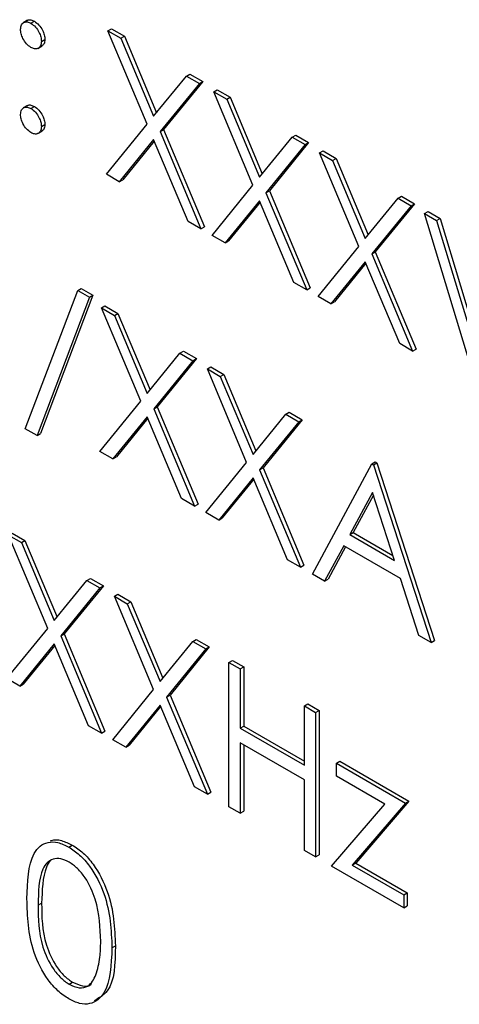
# Paper-space layout 'Blatt4' of a CAD drawing. Header units: millimetres. Extents: x 5 to 418, y 2 to 292.
# Tile 35 of 118: x 116.735 to 117.48, y 188.916 to 190.585. Entities that reach past the tile are written whole.
import ezdxf

# ---------------------------------------------------------------- set-up
doc = ezdxf.new("R2010")
doc.units = ezdxf.units.MM

psp = doc.layouts.new('Blatt4')

# ---------------------------------------------------------------- linework, layer by layer
at = {"color": 7, "linetype": 'Continuous', "lineweight": 25}
for p, q in [((116.7481, 190.5843), (116.7407, 190.58)), ((116.7539, 190.5792), (116.7597, 190.5826)), ((116.8844, 190.5666), (116.8903, 190.57)), ((116.8903, 190.57), (116.9123, 190.5574)), ((116.8844, 190.5666), (116.9064, 190.554)), ((116.9509, 190.4082), (116.8844, 190.5666)), ((116.9064, 190.554), (116.9123, 190.5574)), ((116.9064, 190.554), (116.9619, 190.4217)), ((116.9123, 190.5574), (116.9667, 190.4276)), ((116.7656, 190.5366), (116.773, 190.5409)), ((116.7715, 190.5486), (116.7774, 190.552)), ((116.9619, 190.4217), (117.0174, 190.4898)), ((117.0174, 190.4898), (117.0233, 190.4932)), ((117.0174, 190.4898), (117.0394, 190.4771)), ((117.0233, 190.4932), (117.0453, 190.4805)), ((117.0394, 190.4771), (116.9729, 190.3955)), ((117.0453, 190.4805), (116.9788, 190.3989)), ((117.0394, 190.4771), (117.0453, 190.4805)), ((117.0639, 190.463), (117.0698, 190.4664)), ((117.0639, 190.463), (117.0859, 190.4503)), ((117.1304, 190.3046), (117.0639, 190.463)), ((117.0698, 190.4664), (117.0918, 190.4537)), ((117.0859, 190.4503), (117.0918, 190.4537)), ((117.0918, 190.4537), (117.1462, 190.324)), ((116.748, 190.4398), (116.7406, 190.4356)), ((116.7539, 190.4347), (116.7597, 190.4381)), ((117.0859, 190.4503), (117.1414, 190.3181)), ((116.7715, 190.4041), (116.7774, 190.4075)), ((116.8817, 190.3232), (116.9509, 190.4082)), ((116.7655, 190.3922), (116.7729, 190.3964)), ((116.9729, 190.3955), (116.9788, 190.3989)), ((116.9729, 190.3955), (117.0421, 190.2306)), ((116.9788, 190.3989), (117.048, 190.234)), ((117.1414, 190.3181), (117.1969, 190.3862)), ((117.1969, 190.3862), (117.2028, 190.3896)), ((117.1969, 190.3862), (117.2189, 190.3735)), ((117.2028, 190.3896), (117.2248, 190.3769)), ((116.9619, 190.382), (116.9036, 190.3106)), ((116.963, 190.3795), (116.9095, 190.314)), ((117.0202, 190.2433), (116.9619, 190.382)), ((117.2189, 190.3735), (117.1524, 190.2919)), ((117.2248, 190.3769), (117.1583, 190.2953)), ((117.2189, 190.3735), (117.2248, 190.3769)), ((117.2434, 190.3594), (117.2493, 190.3628)), ((117.2434, 190.3594), (117.2654, 190.3467)), ((117.3099, 190.2009), (117.2434, 190.3594)), ((117.2493, 190.3628), (117.2713, 190.3501)), ((117.2654, 190.3467), (117.2713, 190.3501)), ((117.2654, 190.3467), (117.3209, 190.2144)), ((117.2713, 190.3501), (117.3257, 190.2204)), ((116.9036, 190.3106), (116.8817, 190.3232)), ((116.9036, 190.3106), (116.9095, 190.314)), ((117.0612, 190.2196), (117.1304, 190.3046)), ((117.1524, 190.2919), (117.1583, 190.2953)), ((117.1524, 190.2919), (117.2216, 190.127)), ((117.1583, 190.2953), (117.2275, 190.1304)), ((117.3764, 190.2826), (117.3823, 190.286)), ((117.3823, 190.286), (117.4043, 190.2733)), ((117.1414, 190.2784), (117.0831, 190.2069)), ((117.1425, 190.2759), (117.089, 190.2103)), ((117.1997, 190.1397), (117.1414, 190.2784)), ((117.3209, 190.2144), (117.3764, 190.2826)), ((117.3984, 190.2699), (117.3319, 190.1883)), ((117.4043, 190.2733), (117.3378, 190.1917)), ((117.3764, 190.2826), (117.3984, 190.2699)), ((117.3984, 190.2699), (117.4043, 190.2733)), ((117.4215, 190.2566), (117.4274, 190.26)), ((117.4215, 190.2566), (117.4419, 190.2448)), ((117.5113, 189.9598), (117.4215, 190.2566)), ((117.4274, 190.26), (117.4478, 190.2482)), ((117.0421, 190.2306), (117.0202, 190.2433)), ((117.4419, 190.2448), (117.4478, 190.2482)), ((117.4419, 190.2448), (117.5126, 190.0109)), ((117.4478, 190.2482), (117.5168, 190.0199)), ((117.0421, 190.2306), (117.048, 190.234)), ((117.0831, 190.2069), (117.0612, 190.2196)), ((117.0831, 190.2069), (117.089, 190.2103)), ((117.2407, 190.116), (117.3099, 190.2009)), ((117.3319, 190.1883), (117.3378, 190.1917)), ((117.3319, 190.1883), (117.4011, 190.0234)), ((117.3378, 190.1917), (117.407, 190.0268)), ((117.3209, 190.1748), (117.2626, 190.1033)), ((117.322, 190.1723), (117.2685, 190.1067)), ((117.3792, 190.0361), (117.3209, 190.1748)), ((117.2216, 190.127), (117.1997, 190.1397)), ((116.7443, 189.8917), (116.8331, 190.1262)), ((116.859, 190.1181), (116.7703, 189.8835)), ((116.8331, 190.1262), (116.839, 190.1296)), ((116.8331, 190.1262), (116.8531, 190.1147)), ((116.839, 190.1296), (116.859, 190.1181)), ((116.8531, 190.1147), (116.859, 190.1181)), ((117.2216, 190.127), (117.2275, 190.1304)), ((116.8531, 190.1147), (116.7644, 189.8801)), ((117.2626, 190.1033), (117.2407, 190.116)), ((117.2626, 190.1033), (117.2685, 190.1067)), ((116.8735, 190.0966), (116.8794, 190.1)), ((116.8735, 190.0966), (116.8955, 190.0839)), ((116.9401, 189.9382), (116.8735, 190.0966)), ((116.8794, 190.1), (116.9014, 190.0873)), ((116.8955, 190.0839), (116.9014, 190.0873)), ((116.9014, 190.0873), (116.9559, 189.9576)), ((116.8955, 190.0839), (116.951, 189.9517)), ((117.4011, 190.0234), (117.3792, 190.0361)), ((116.951, 189.9517), (117.0066, 190.0198)), ((117.0066, 190.0198), (117.0125, 190.0232)), ((117.0066, 190.0198), (117.0285, 190.0071)), ((117.0125, 190.0232), (117.0344, 190.0105)), ((117.4011, 190.0234), (117.407, 190.0268)), ((117.0285, 190.0071), (116.962, 189.9255)), ((117.0344, 190.0105), (116.9679, 189.9289)), ((117.0285, 190.0071), (117.0344, 190.0105)), ((117.053, 189.993), (117.0589, 189.9964)), ((117.053, 189.993), (117.075, 189.9803)), ((117.1196, 189.8345), (117.053, 189.993)), ((117.0589, 189.9964), (117.0809, 189.9837)), ((117.075, 189.9803), (117.0809, 189.9837)), ((117.075, 189.9803), (117.1305, 189.848)), ((117.0809, 189.9837), (117.1354, 189.854)), ((116.8708, 189.8532), (116.9401, 189.9382)), ((116.962, 189.9255), (116.9679, 189.9289)), ((116.962, 189.9255), (117.0313, 189.7606)), ((116.9679, 189.9289), (117.0372, 189.764)), ((117.1861, 189.9162), (117.192, 189.9196)), ((117.192, 189.9196), (117.2139, 189.9069)), ((116.951, 189.912), (116.8928, 189.8405)), ((116.9521, 189.9095), (116.8987, 189.8439)), ((117.0093, 189.7733), (116.951, 189.912)), ((117.1305, 189.848), (117.1861, 189.9162)), ((117.208, 189.9035), (117.1415, 189.8219)), ((117.2139, 189.9069), (117.1474, 189.8253)), ((117.1861, 189.9162), (117.208, 189.9035)), ((117.208, 189.9035), (117.2139, 189.9069)), ((116.7644, 189.8801), (116.7443, 189.8917)), ((116.7644, 189.8801), (116.7703, 189.8835)), ((116.8928, 189.8405), (116.8708, 189.8532)), ((116.8928, 189.8405), (116.8987, 189.8439)), ((117.0503, 189.7496), (117.1196, 189.8345)), ((117.3318, 189.8321), (117.3377, 189.8355)), ((117.3377, 189.8355), (117.3404, 189.8339)), ((117.1415, 189.8219), (117.1474, 189.8253)), ((117.1415, 189.8219), (117.2108, 189.657)), ((117.1474, 189.8253), (117.2166, 189.6604)), ((117.2312, 189.6452), (117.3318, 189.8321)), ((117.3318, 189.8321), (117.3345, 189.8305)), ((117.3345, 189.8305), (117.3404, 189.8339)), ((117.3345, 189.8305), (117.4324, 189.529)), ((117.3404, 189.8339), (117.4383, 189.5324)), ((117.1305, 189.8084), (117.0723, 189.7369)), ((117.1316, 189.8059), (117.0782, 189.7403)), ((117.1888, 189.6696), (117.1305, 189.8084)), ((117.0313, 189.7606), (117.0093, 189.7733)), ((117.3329, 189.7836), (117.2945, 189.7122)), ((117.3345, 189.7789), (117.3004, 189.7156)), ((117.3703, 189.6685), (117.3329, 189.7836)), ((117.0313, 189.7606), (117.0372, 189.764)), ((117.0723, 189.7369), (117.0503, 189.7496)), ((117.0723, 189.7369), (117.0782, 189.7403)), ((116.7158, 189.7113), (116.7377, 189.6987)), ((116.7823, 189.5529), (116.7158, 189.7113)), ((116.7217, 189.7147), (116.7436, 189.7021)), ((116.7377, 189.6987), (116.7436, 189.7021)), ((116.7436, 189.7021), (116.7981, 189.5723)), ((117.2945, 189.7122), (117.3004, 189.7156)), ((117.2945, 189.7122), (117.3703, 189.6685)), ((117.3004, 189.7156), (117.3676, 189.6768)), ((116.7377, 189.6987), (116.7933, 189.5664)), ((117.2842, 189.6931), (117.2519, 189.6332)), ((117.2873, 189.6913), (117.2578, 189.6366)), ((117.3803, 189.6376), (117.2842, 189.6931)), ((117.2108, 189.657), (117.1888, 189.6696)), ((117.2108, 189.657), (117.2166, 189.6604)), ((116.7933, 189.5664), (116.8488, 189.6345)), ((116.8488, 189.6345), (116.8547, 189.6379)), ((116.8488, 189.6345), (116.8708, 189.6219)), ((116.8547, 189.6379), (116.8767, 189.6253)), ((117.2519, 189.6332), (117.2312, 189.6452)), ((117.2519, 189.6332), (117.2578, 189.6366)), ((117.4117, 189.5409), (117.3803, 189.6376)), ((116.8708, 189.6219), (116.8043, 189.5402)), ((116.8767, 189.6253), (116.8102, 189.5436)), ((116.8708, 189.6219), (116.8767, 189.6253)), ((116.8953, 189.6077), (116.9012, 189.6111)), ((116.8953, 189.6077), (116.9172, 189.595)), ((116.9618, 189.4493), (116.8953, 189.6077)), ((116.9012, 189.6111), (116.9231, 189.5984)), ((116.9172, 189.595), (116.9231, 189.5984)), ((116.9172, 189.595), (116.9728, 189.4628)), ((116.9231, 189.5984), (116.9776, 189.4687)), ((116.7131, 189.468), (116.7823, 189.5529)), ((116.8043, 189.5402), (116.8102, 189.5436)), ((116.8043, 189.5402), (116.8735, 189.3753)), ((116.8102, 189.5436), (116.8794, 189.3787)), ((117.0283, 189.5309), (117.0342, 189.5343)), ((117.0342, 189.5343), (117.0562, 189.5216)), ((117.4324, 189.529), (117.4117, 189.5409)), ((116.7933, 189.5267), (116.735, 189.4553)), ((116.7944, 189.5242), (116.7409, 189.4587)), ((116.8515, 189.388), (116.7933, 189.5267)), ((116.9728, 189.4628), (117.0283, 189.5309)), ((117.0503, 189.5182), (116.9838, 189.4366)), ((117.0562, 189.5216), (116.9897, 189.44)), ((117.0283, 189.5309), (117.0503, 189.5182)), ((117.0503, 189.5182), (117.0562, 189.5216)), ((117.4324, 189.529), (117.4383, 189.5324)), ((117.0897, 189.4955), (117.0956, 189.4989)), ((117.0897, 189.4955), (117.1088, 189.4845)), ((117.0897, 189.2505), (117.0897, 189.4955)), ((117.0956, 189.4989), (117.1147, 189.4879)), ((117.1088, 189.4845), (117.1147, 189.4879)), ((117.1088, 189.4845), (117.1088, 189.384)), ((117.1147, 189.4879), (117.1147, 189.3874)), ((116.735, 189.4553), (116.7131, 189.468)), ((116.735, 189.4553), (116.7409, 189.4587)), ((116.8926, 189.3643), (116.9618, 189.4493)), ((116.9838, 189.4366), (116.9897, 189.44)), ((116.9838, 189.4366), (117.053, 189.2717)), ((116.9897, 189.44), (117.0589, 189.2751)), ((116.9728, 189.4231), (116.9145, 189.3516)), ((116.9738, 189.4206), (116.9204, 189.355)), ((117.031, 189.2844), (116.9728, 189.4231)), ((117.2176, 189.4217), (117.2234, 189.4251)), ((117.2176, 189.3212), (117.2176, 189.4217)), ((117.2176, 189.4217), (117.2366, 189.4107)), ((117.2234, 189.4251), (117.2425, 189.4141)), ((117.2366, 189.4107), (117.2425, 189.4141)), ((117.2366, 189.4107), (117.2366, 189.1657)), ((117.2425, 189.4141), (117.2425, 189.1691)), ((116.8735, 189.3753), (116.8515, 189.388)), ((117.1088, 189.384), (117.1147, 189.3874)), ((117.1088, 189.384), (117.2176, 189.3212)), ((117.1147, 189.3874), (117.2176, 189.328)), ((116.8735, 189.3753), (116.8794, 189.3787)), ((116.9145, 189.3516), (116.8926, 189.3643)), ((116.9145, 189.3516), (116.9204, 189.355)), ((117.2176, 189.2961), (117.1088, 189.3589)), ((117.1088, 189.3589), (117.1088, 189.2395)), ((117.1147, 189.3555), (117.1147, 189.2429)), ((117.2719, 189.3243), (117.2778, 189.3277)), ((117.2719, 189.3243), (117.3889, 189.2568)), ((117.2719, 189.3023), (117.2719, 189.3243)), ((117.2778, 189.3277), (117.3948, 189.2602)), ((117.354, 189.255), (117.2719, 189.3023)), ((117.053, 189.2717), (117.031, 189.2844)), ((117.2176, 189.1767), (117.2176, 189.2961)), ((117.053, 189.2717), (117.0589, 189.2751)), ((117.1088, 189.2395), (117.0897, 189.2505)), ((117.2638, 189.15), (117.354, 189.255)), ((117.3889, 189.2568), (117.2987, 189.1518)), ((117.3948, 189.2602), (117.3046, 189.1552)), ((117.3889, 189.2568), (117.3948, 189.2602)), ((117.1088, 189.2395), (117.1147, 189.2429)), ((116.818, 189.1823), (116.8239, 189.1857)), ((117.2366, 189.1657), (117.2176, 189.1767)), ((117.2366, 189.1657), (117.2425, 189.1691)), ((117.3862, 189.0794), (117.2638, 189.15)), ((117.2987, 189.1518), (117.3046, 189.1552)), ((117.2987, 189.1518), (117.3862, 189.1014)), ((117.3046, 189.1552), (117.3921, 189.1048)), ((117.3862, 189.1014), (117.3921, 189.1048)), ((117.3862, 189.1014), (117.3862, 189.0794)), ((117.3921, 189.1048), (117.3921, 189.0828)), ((117.3862, 189.0794), (117.3921, 189.0828)), ((116.8912, 189.0112), (116.8971, 189.0146)), ((116.8186, 188.9495), (116.8245, 188.9529))]:
    psp.add_line(p, q, dxfattribs=at)
at = {"color": 7, "linetype": 'Continuous', "lineweight": 18}
psp.add_line((116.7661, 189.0835), (116.772, 189.0869), dxfattribs=at)
at = {"color": 7, "linetype": 'Continuous', "lineweight": 25}
for points, knots in [([(116.7362, 190.569), (116.7365, 190.5718), (116.7371, 190.5774), (116.7419, 190.5813), (116.7477, 190.5821), (116.7518, 190.5801), (116.7539, 190.5792)], [0, 0, 0, 0, 0.2795852, 0.5594544, 0.7796968, 1, 1, 1, 1]), ([(116.7539, 190.5384), (116.7512, 190.5402), (116.746, 190.5439), (116.7403, 190.5528), (116.7367, 190.5616), (116.7364, 190.5665), (116.7362, 190.569)], [0, 0, 0, 0, 0.279647, 0.559299, 0.779615, 1, 1, 1, 1]), ([(116.7476, 190.5835), (116.7479, 190.5838), (116.7494, 190.5853), (116.7537, 190.5853), (116.7577, 190.5835), (116.7597, 190.5826)], [0, 0, 0, 0, 0.111363, 0.55562, 1, 1, 1, 1]), ([(116.7539, 190.5792), (116.7565, 190.5773), (116.7617, 190.5736), (116.7674, 190.5647), (116.771, 190.556), (116.7714, 190.551), (116.7715, 190.5486)], [0, 0, 0, 0, 0.279602, 0.559212, 0.779475, 1, 1, 1, 1]), ([(116.7597, 190.5826), (116.7624, 190.5807), (116.7676, 190.577), (116.7733, 190.5681), (116.7769, 190.5594), (116.7773, 190.5544), (116.7774, 190.552)], [0, 0, 0, 0, 0.279602, 0.559212, 0.779475, 1, 1, 1, 1]), ([(116.7715, 190.5486), (116.7712, 190.5457), (116.7707, 190.54), (116.7658, 190.5362), (116.76, 190.5354), (116.7559, 190.5374), (116.7539, 190.5384)], [0, 0, 0, 0, 0.279517, 0.559326, 0.779544, 1, 1, 1, 1]), ([(116.7774, 190.552), (116.7772, 190.549), (116.7768, 190.5438), (116.7735, 190.5417), (116.772, 190.5408)], [0, 0, 0, 0, 0.5566031, 1, 1, 1, 1]), ([(116.7362, 190.4245), (116.7365, 190.4273), (116.7371, 190.433), (116.7419, 190.4369), (116.7477, 190.4376), (116.7518, 190.4357), (116.7539, 190.4347)], [0, 0, 0, 0, 0.279576, 0.559284, 0.779552, 1, 1, 1, 1]), ([(116.7475, 190.4391), (116.7478, 190.4394), (116.7493, 190.4409), (116.7537, 190.4409), (116.7577, 190.439), (116.7597, 190.4381)], [0, 0, 0, 0, 0.116538, 0.55809, 1, 1, 1, 1]), ([(116.7597, 190.4381), (116.7624, 190.4363), (116.7676, 190.4326), (116.7733, 190.4236), (116.7769, 190.4149), (116.7773, 190.41), (116.7774, 190.4075)], [0, 0, 0, 0, 0.279602, 0.559212, 0.779475, 1, 1, 1, 1]), ([(116.7539, 190.3939), (116.7513, 190.3958), (116.7461, 190.3995), (116.7403, 190.4084), (116.7367, 190.4171), (116.7364, 190.422), (116.7362, 190.4245)], [0, 0, 0, 0, 0.279581, 0.559143, 0.779575, 1, 1, 1, 1]), ([(116.7539, 190.4347), (116.7565, 190.4329), (116.7617, 190.4292), (116.7674, 190.4202), (116.771, 190.4115), (116.7714, 190.4066), (116.7715, 190.4041)], [0, 0, 0, 0, 0.279602, 0.559212, 0.779475, 1, 1, 1, 1]), ([(116.7715, 190.4041), (116.7712, 190.4013), (116.7706, 190.3956), (116.7658, 190.3918), (116.76, 190.391), (116.7559, 190.3929), (116.7539, 190.3939)], [0, 0, 0, 0, 0.279469, 0.559358, 0.779674, 1, 1, 1, 1]), ([(116.7774, 190.4075), (116.7772, 190.4046), (116.7767, 190.3993), (116.7734, 190.3972), (116.772, 190.3963)], [0, 0, 0, 0, 0.554441, 1, 1, 1, 1]), ([(116.7471, 189.0944), (116.7479, 189.1232), (116.7489, 189.1592), (116.7687, 189.1846), (116.7824, 189.1912), (116.7994, 189.1913), (116.8118, 189.1853), (116.818, 189.1823)], [0, 0, 0, 0, 0.498702, 0.624177, 0.749467, 0.874745, 1, 1, 1, 1]), ([(116.7872, 189.1927), (116.7877, 189.193), (116.7928, 189.1956), (116.8055, 189.1943), (116.8177, 189.1886), (116.8239, 189.1857)], [0, 0, 0, 0, 0.057969, 0.529028, 1, 1, 1, 1]), ([(116.8239, 189.1857), (116.8301, 189.1815), (116.8426, 189.1732), (116.8654, 189.1472), (116.894, 189.0898), (116.8959, 189.0447), (116.8971, 189.0146)], [0, 0, 0, 0, 0.1256, 0.251197, 0.500581, 1, 1, 1, 1]), ([(116.818, 189.1823), (116.8242, 189.1781), (116.8367, 189.1698), (116.8595, 189.1438), (116.8881, 189.0864), (116.89, 189.0413), (116.8912, 189.0112)], [0, 0, 0, 0, 0.1256, 0.251197, 0.500581, 1, 1, 1, 1]), ([(116.8186, 189.1568), (116.8138, 189.1591), (116.804, 189.1636), (116.7911, 189.1624), (116.7808, 189.1563), (116.7668, 189.1346), (116.7664, 189.1062), (116.7661, 189.0835)], [0, 0, 0, 0, 0.125139, 0.250418, 0.375519, 0.500847, 1, 1, 1, 1]), ([(116.7875, 189.159), (116.7874, 189.159), (116.7839, 189.1569), (116.7736, 189.1365), (116.7727, 189.1089), (116.772, 189.0869)], [0, 0, 0, 0, 0.004517, 0.204302, 1, 1, 1, 1]), ([(116.8722, 189.0223), (116.8714, 189.0455), (116.8702, 189.0802), (116.8503, 189.1254), (116.8332, 189.1466), (116.8235, 189.1534), (116.8186, 189.1568)], [0, 0, 0, 0, 0.500072, 0.749021, 0.874598, 1, 1, 1, 1]), ([(116.818, 188.9248), (116.8118, 188.9289), (116.7994, 188.9373), (116.7769, 188.9631), (116.749, 189.0203), (116.7478, 189.0648), (116.7471, 189.0944)], [0, 0, 0, 0, 0.125551, 0.25109, 0.50025, 1, 1, 1, 1]), ([(116.7661, 189.0835), (116.7662, 189.0605), (116.7665, 189.0261), (116.7869, 188.9809), (116.8041, 188.9598), (116.8138, 188.9529), (116.8186, 188.9495)], [0, 0, 0, 0, 0.500291, 0.749086, 0.874606, 1, 1, 1, 1]), ([(116.772, 189.0869), (116.7721, 189.0639), (116.7724, 189.0295), (116.7927, 188.9843), (116.8099, 188.9632), (116.8197, 188.9563), (116.8245, 188.9529)], [0, 0, 0, 0, 0.500291, 0.749086, 0.874606, 1, 1, 1, 1]), ([(116.8641, 188.9653), (116.8668, 188.9751), (116.8717, 188.9924), (116.872, 189.0132), (116.8722, 189.0223)], [0, 0, 0, 0, 0.559599, 1, 1, 1, 1]), ([(116.8912, 189.0112), (116.89, 188.9825), (116.8882, 188.9394), (116.8594, 188.9155), (116.8367, 188.9157), (116.8242, 188.9218), (116.818, 188.9248)], [0, 0, 0, 0, 0.499407, 0.748743, 0.874372, 1, 1, 1, 1]), ([(116.8971, 189.0146), (116.8965, 188.9847), (116.8956, 188.9412), (116.8694, 188.9263), (116.8613, 188.9217)], [0, 0, 0, 0, 0.68684, 1, 1, 1, 1]), ([(116.8186, 188.9495), (116.8244, 188.947), (116.836, 188.942), (116.8539, 188.9457), (116.8603, 188.9579), (116.8641, 188.9653)], [0, 0, 0, 0, 0.280257, 0.560781, 1, 1, 1, 1]), ([(116.8245, 188.9529), (116.8302, 188.9506), (116.8415, 188.946), (116.8531, 188.946), (116.8561, 188.9502), (116.8562, 188.9503)], [0, 0, 0, 0, 0.492383, 0.985234, 1, 1, 1, 1])]:
    psp.add_open_spline(points, degree=3, knots=knots, dxfattribs=at)

doc.saveas('drawing.dxf')
